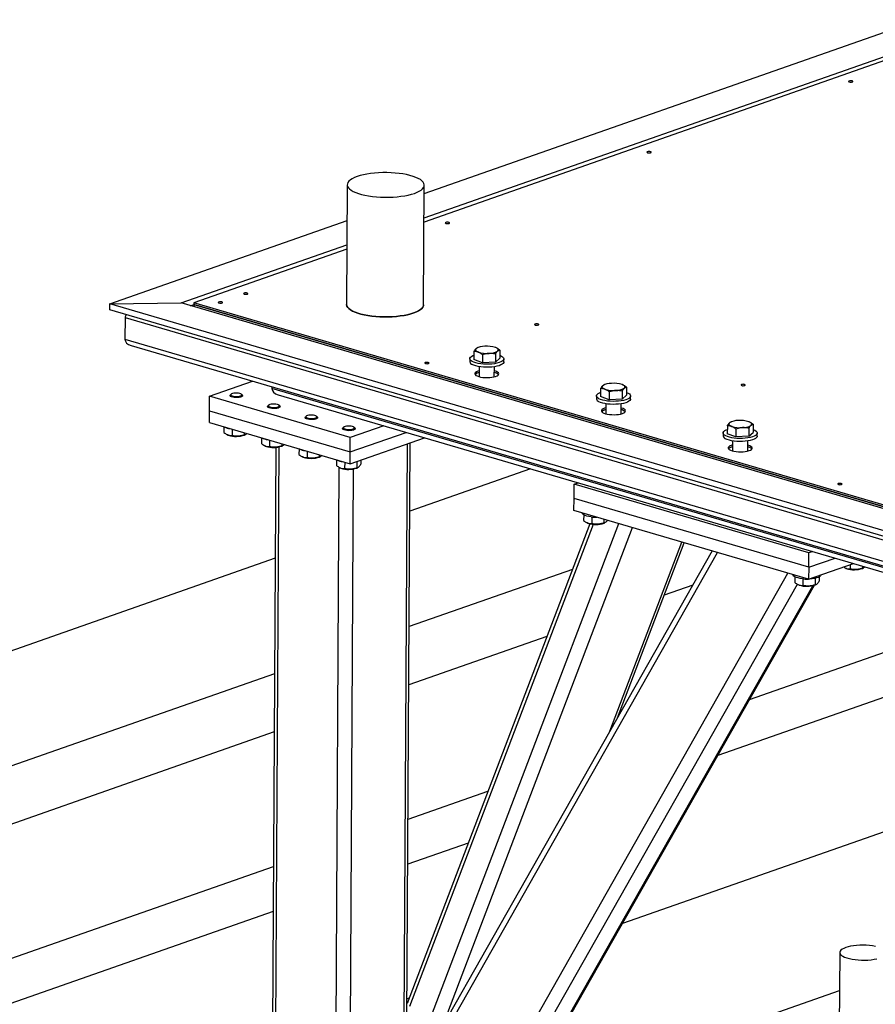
# Model space of a CAD drawing. Header units: millimetres. Extents: x 5 to 589, y 5 to 415.
# Tile 41 of 120: x 291 to 308, y 88 to 108. Entities that reach past the tile are written whole.
import ezdxf

# ---------------------------------------------------------------- set-up
doc = ezdxf.new("R2010")
doc.units = ezdxf.units.MM
doc.layers.add('TRAIT-FORT', color=4, linetype='Continuous', lineweight=25)

msp = doc.modelspace()

# ---------------------------------------------------------------- linework, layer by layer
at = {"layer": 'TRAIT-FORT', "color": 4, "linetype": 'Continuous', "lineweight": 25}
for p, q in [((298.641, 104.276), (314.796, 109.94)), ((314.793, 109.377), (298.637, 103.712)), ((298.638, 103.796), (314.793, 109.461)), ((297.117, 104.451), (297.103, 102.082)), ((298.628, 102.074), (298.641, 104.442)), ((292.416, 102.093), (297.113, 103.74)), ((293.828, 102.11), (297.11, 103.26)), ((297.109, 103.177), (294.075, 102.113)), ((292.415, 101.975), (292.416, 102.093)), ((321.221, 93.533), (292.415, 101.975)), ((292.416, 102.093), (293.828, 102.11)), ((321.405, 93.597), (292.416, 102.093)), ((322.817, 93.614), (293.828, 102.11)), ((294.011, 102.056), (294.075, 102.078)), ((294.075, 102.113), (294.075, 102.077)), ((310.985, 97.157), (294.075, 102.113)), ((308.569, 97.829), (294.075, 102.077)), ((294.075, 102.077), (294.075, 102.037)), ((294.075, 102.077), (310.985, 97.121)), ((292.717, 101.819), (292.715, 101.393)), ((292.717, 101.819), (321.116, 93.496)), ((292.715, 101.393), (320.453, 93.264)), ((292.838, 101.265), (320.311, 93.214)), ((299.698, 101.225), (299.69, 101.221)), ((300.064, 101.223), (300.063, 101.223)), ((299.542, 101.006), (299.541, 100.947)), ((299.625, 101.148), (299.624, 100.99)), ((299.794, 100.926), (299.624, 100.99)), ((299.795, 101.085), (299.794, 100.926)), ((300.05, 101.099), (300.049, 100.94)), ((300.049, 100.94), (300.134, 101.019)), ((300.135, 101.177), (300.134, 101.019)), ((300.216, 100.943), (300.217, 101.002)), ((299.728, 100.849), (299.727, 100.65)), ((300.049, 100.94), (299.794, 100.926)), ((300.027, 100.648), (300.028, 100.847)), ((299.728, 100.732), (299.701, 100.724)), ((294.389, 100.261), (295.242, 100.56)), ((295.625, 100.448), (295.625, 100.418)), ((310.12, 96.17), (295.625, 100.418)), ((302.133, 100.413), (302.133, 100.255)), ((302.207, 100.49), (302.198, 100.486)), ((302.572, 100.487), (302.571, 100.488)), ((302.644, 100.442), (302.643, 100.283)), ((294.387, 99.977), (294.389, 100.261)), ((297.176, 99.445), (294.389, 100.261)), ((294.793, 100.275), (294.793, 100.268)), ((294.817, 100.304), (294.801, 100.289)), ((295.036, 100.288), (295.02, 100.302)), ((295.043, 100.267), (295.043, 100.274)), ((295.749, 100.29), (310.113, 96.081)), ((302.05, 100.271), (302.05, 100.212)), ((302.302, 100.191), (302.133, 100.255)), ((302.303, 100.349), (302.302, 100.191)), ((302.558, 100.205), (302.302, 100.191)), ((302.559, 100.364), (302.558, 100.205)), ((302.558, 100.205), (302.643, 100.283)), ((302.725, 100.208), (302.725, 100.267)), ((295.537, 100.058), (295.537, 100.051)), ((295.561, 100.086), (295.544, 100.071)), ((295.779, 100.07), (295.763, 100.085)), ((295.787, 100.049), (295.787, 100.056)), ((302.237, 100.114), (302.236, 99.915)), ((302.536, 99.913), (302.537, 100.112)), ((294.386, 99.74), (294.387, 99.977)), ((294.387, 99.977), (297.175, 99.16)), ((296.28, 99.84), (296.28, 99.833)), ((296.304, 99.868), (296.288, 99.853)), ((296.523, 99.852), (296.506, 99.867)), ((296.53, 99.831), (296.53, 99.838)), ((302.236, 99.997), (302.209, 99.989)), ((294.386, 99.74), (297.173, 98.923)), ((294.674, 99.656), (294.674, 99.544)), ((297.023, 99.622), (297.023, 99.615)), ((297.047, 99.65), (297.031, 99.635)), ((297.84, 99.677), (297.176, 99.445)), ((297.266, 99.634), (297.25, 99.649)), ((297.273, 99.613), (297.273, 99.621)), ((304.642, 99.678), (304.641, 99.519)), ((304.715, 99.755), (304.707, 99.751)), ((305.067, 99.629), (305.066, 99.47)), ((305.081, 99.752), (305.08, 99.753)), ((305.153, 99.707), (305.152, 99.548)), ((294.741, 99.501), (294.75, 99.497)), ((294.762, 99.492), (294.75, 99.497)), ((294.835, 99.609), (294.834, 99.483)), ((295.075, 99.538), (295.075, 99.497)), ((295.078, 99.495), (295.094, 99.502)), ((295.417, 99.438), (295.417, 99.326)), ((297.173, 98.923), (298.648, 99.441)), ((297.175, 99.16), (298.281, 99.548)), ((297.175, 99.16), (297.176, 99.445)), ((304.559, 99.536), (304.559, 99.476)), ((304.811, 99.456), (304.641, 99.519)), ((304.812, 99.614), (304.811, 99.456)), ((305.066, 99.47), (304.811, 99.456)), ((305.066, 99.47), (305.152, 99.548)), ((305.234, 99.473), (305.234, 99.532)), ((295.484, 99.283), (295.494, 99.279)), ((295.505, 99.274), (295.494, 99.279)), ((295.578, 99.391), (295.578, 99.266)), ((295.701, 99.252), (295.598, 80.812)), ((295.664, 80.764), (295.768, 99.261)), ((295.819, 99.32), (295.818, 99.279)), ((295.821, 99.277), (295.838, 99.284)), ((298.246, 87.899), (298.31, 99.322)), ((298.297, 87.917), (298.361, 99.34)), ((304.745, 99.262), (304.718, 99.254)), ((304.746, 99.379), (304.744, 99.18)), ((305.044, 99.178), (305.046, 99.377)), ((296.161, 99.22), (296.16, 99.108)), ((296.228, 99.065), (296.237, 99.061)), ((296.248, 99.056), (296.237, 99.061)), ((296.322, 99.173), (296.321, 99.048)), ((296.562, 99.103), (296.562, 99.061)), ((296.564, 99.059), (296.581, 99.066)), ((297.173, 98.923), (297.175, 99.16)), ((296.854, 80.415), (296.957, 98.855)), ((296.904, 99.002), (296.903, 98.89)), ((296.971, 98.847), (296.98, 98.843)), ((296.992, 98.838), (296.98, 98.843)), ((297.065, 98.955), (297.064, 98.83)), ((297.306, 98.97), (297.305, 98.844)), ((297.308, 98.841), (297.324, 98.848)), ((297.386, 98.998), (297.385, 98.917)), ((297.176, 87.524), (297.239, 98.822)), ((300.743, 98.827), (298.354, 97.989)), ((301.607, 98.238), (301.608, 98.522)), ((301.608, 98.522), (301.687, 98.55)), ((306.254, 97.161), (301.608, 98.522)), ((301.605, 98.001), (301.607, 98.238)), ((306.252, 96.877), (301.607, 98.238)), ((306.251, 96.64), (301.605, 98.001)), ((301.797, 97.915), (301.796, 97.801)), ((301.958, 97.873), (301.957, 97.74)), ((301.919, 97.739), (298.299, 88.24)), ((298.358, 88.189), (301.993, 97.728)), ((298.783, 88.004), (302.494, 97.741)), ((301.864, 97.758), (301.873, 97.754)), ((301.885, 97.749), (301.873, 97.754)), ((302.198, 97.828), (302.198, 97.754)), ((302.201, 97.752), (302.217, 97.759)), ((299.001, 87.786), (302.765, 97.662)), ((302.317, 93.631), (303.743, 97.375)), ((302.465, 93.893), (303.787, 97.362)), ((297.774, 85.405), (304.446, 97.169)), ((304.341, 97.2), (297.847, 85.751)), ((306.252, 96.877), (306.254, 97.161)), ((306.333, 97.189), (306.254, 97.161)), ((295.689, 97.054), (245.885, 79.591)), ((306.251, 96.64), (307.14, 96.952)), ((306.252, 96.877), (306.773, 97.059)), ((307.075, 96.929), (307.075, 96.844)), ((307.316, 96.9), (307.316, 96.857)), ((297.757, 82.508), (305.842, 96.76)), ((301.574, 96.835), (298.341, 95.701)), ((306.252, 96.877), (306.251, 96.64)), ((306.981, 96.861), (306.991, 96.857)), ((307.002, 96.852), (306.991, 96.857)), ((307.318, 96.855), (307.335, 96.862)), ((297.889, 82.192), (306.029, 96.542)), ((298.291, 82.333), (306.333, 96.511)), ((298.353, 82.397), (306.364, 96.52)), ((303.955, 96.52), (303.391, 96.322)), ((305.978, 96.69), (305.977, 96.575)), ((306.045, 96.532), (306.054, 96.528)), ((306.066, 96.524), (306.054, 96.528)), ((306.139, 96.647), (306.138, 96.515)), ((306.38, 96.659), (306.379, 96.529)), ((306.382, 96.526), (306.398, 96.534)), ((306.46, 96.687), (306.459, 96.603)), ((301.069, 95.508), (298.334, 94.549)), ((305.081, 94.257), (308.515, 95.461)), ((295.676, 94.767), (248.974, 78.391)), ((309.451, 94.901), (304.452, 93.148)), ((295.67, 93.615), (251.219, 78.028)), ((298.319, 91.886), (299.9, 92.441)), ((302.57, 89.831), (309.436, 92.239)), ((299.509, 91.415), (298.314, 90.996)), ((252.048, 75.662), (295.655, 90.952)), ((295.65, 90.062), (251.199, 74.475)), ((306.866, 89.248), (306.853, 86.88)), ((298.3, 88.334), (298.34, 88.348)), ((302.675, 87.03), (306.862, 88.498))]:
    msp.add_line(p, q, dxfattribs=at)
at = {"layer": 'TRAIT-FORT', "color": 4, "linetype": 'Continuous', "lineweight": 25, "flags": 128}
for points in [[(307.053, 106.504), (307.044, 106.499), (307.042, 106.494), (307.046, 106.489), (307.056, 106.485), (307.07, 106.482), (307.086, 106.481), (307.102, 106.482), (307.116, 106.485), (307.124, 106.49), (307.127, 106.495), (307.123, 106.5), (307.113, 106.505), (307.098, 106.507), (307.082, 106.508), (307.066, 106.507), (307.053, 106.504)], [(303.06, 105.104), (303.051, 105.099), (303.049, 105.094), (303.053, 105.089), (303.063, 105.085), (303.077, 105.082), (303.094, 105.081), (303.11, 105.082), (303.123, 105.085), (303.132, 105.09), (303.134, 105.095), (303.13, 105.1), (303.12, 105.105), (303.106, 105.107), (303.089, 105.108), (303.073, 105.107), (303.06, 105.104)], [(297.312, 104.613), (297.26, 104.592), (297.216, 104.57), (297.179, 104.547), (297.15, 104.522), (297.13, 104.497), (297.119, 104.471), (297.117, 104.444), (297.123, 104.418), (297.139, 104.392), (297.163, 104.366), (297.195, 104.342), (297.236, 104.319), (297.284, 104.297), (297.339, 104.277), (297.4, 104.259), (297.467, 104.243), (297.539, 104.23), (297.615, 104.219), (297.694, 104.211), (297.775, 104.205), (297.857, 104.203), (297.94, 104.203), (298.022, 104.206), (298.102, 104.212), (298.179, 104.221), (298.253, 104.232), (298.323, 104.246), (298.387, 104.262), (298.446, 104.28), (298.498, 104.301), (298.542, 104.323), (298.579, 104.346), (298.608, 104.371), (298.628, 104.396), (298.639, 104.423), (298.641, 104.449), (298.635, 104.475), (298.619, 104.501), (298.595, 104.527), (298.563, 104.551), (298.522, 104.574), (298.474, 104.596), (298.419, 104.616), (298.358, 104.634), (298.291, 104.65), (298.219, 104.663), (298.143, 104.674), (298.064, 104.682), (297.983, 104.688), (297.901, 104.69), (297.818, 104.69), (297.736, 104.687), (297.656, 104.681), (297.579, 104.672), (297.505, 104.661), (297.435, 104.647), (297.371, 104.631), (297.312, 104.613)], [(299.067, 103.704), (299.059, 103.699), (299.056, 103.694), (299.061, 103.689), (299.07, 103.685), (299.085, 103.682), (299.101, 103.681), (299.117, 103.682), (299.131, 103.685), (299.139, 103.69), (299.141, 103.695), (299.137, 103.7), (299.127, 103.705), (299.113, 103.708), (299.097, 103.708), (299.081, 103.707), (299.067, 103.704)], [(295.075, 102.304), (295.066, 102.3), (295.064, 102.294), (295.068, 102.289), (295.078, 102.285), (295.092, 102.282), (295.109, 102.281), (295.125, 102.282), (295.138, 102.286), (295.146, 102.29), (295.149, 102.295), (295.145, 102.3), (295.135, 102.305), (295.12, 102.308), (295.104, 102.308), (295.088, 102.307), (295.075, 102.304)], [(294.573, 102.128), (294.565, 102.124), (294.562, 102.118), (294.566, 102.113), (294.576, 102.109), (294.59, 102.106), (294.607, 102.105), (294.623, 102.106), (294.636, 102.11), (294.645, 102.114), (294.647, 102.119), (294.643, 102.125), (294.633, 102.129), (294.619, 102.132), (294.602, 102.132), (294.586, 102.131), (294.573, 102.128)], [(297.103, 102.082), (297.104, 102.076), (297.11, 102.049), (297.126, 102.023), (297.15, 101.998), (297.182, 101.973), (297.223, 101.95), (297.271, 101.929), (297.326, 101.909), (297.387, 101.891), (297.454, 101.875), (297.526, 101.861), (297.602, 101.851), (297.681, 101.842), (297.762, 101.837), (297.844, 101.834), (297.926, 101.835), (298.008, 101.838), (298.088, 101.844), (298.166, 101.852), (298.24, 101.864), (298.31, 101.877), (298.374, 101.894), (298.433, 101.912), (298.484, 101.932), (298.529, 101.954), (298.566, 101.978), (298.594, 102.002), (298.614, 102.028), (298.626, 102.054), (298.628, 102.074)], [(298.628, 102.074), (298.626, 102.054), (298.614, 102.028), (298.594, 102.002), (298.566, 101.978), (298.529, 101.954), (298.484, 101.932), (298.433, 101.912), (298.374, 101.894), (298.31, 101.877), (298.24, 101.864), (298.166, 101.852), (298.088, 101.844), (298.008, 101.838), (297.926, 101.835), (297.844, 101.834), (297.762, 101.837), (297.681, 101.842), (297.602, 101.851), (297.526, 101.861), (297.454, 101.875), (297.387, 101.891), (297.326, 101.909), (297.271, 101.929), (297.223, 101.95), (297.182, 101.973), (297.15, 101.998), (297.126, 102.023), (297.11, 102.049), (297.104, 102.076), (297.103, 102.082)], [(300.835, 101.692), (300.827, 101.688), (300.824, 101.683), (300.828, 101.677), (300.838, 101.673), (300.853, 101.67), (300.869, 101.669), (300.885, 101.671), (300.898, 101.674), (300.907, 101.678), (300.909, 101.684), (300.905, 101.689), (300.895, 101.693), (300.881, 101.696), (300.865, 101.697), (300.848, 101.695), (300.835, 101.692)], [(299.668, 101.207), (299.66, 101.198), (299.656, 101.188), (299.655, 101.179), (299.659, 101.169), (299.667, 101.16), (299.678, 101.151), (299.692, 101.143), (299.71, 101.136)], [(300.093, 101.157), (300.1, 101.166), (300.104, 101.175), (300.105, 101.185), (300.101, 101.194), (300.094, 101.203), (300.083, 101.212), (300.068, 101.22), (300.05, 101.228)], [(299.591, 100.949), (299.566, 100.965), (299.55, 100.982), (299.542, 101), (299.544, 101.018), (299.554, 101.035), (299.574, 101.052), (299.602, 101.067), (299.624, 101.076)], [(300.135, 101.074), (300.167, 101.059), (300.192, 101.043), (300.208, 101.026), (300.216, 101.008), (300.215, 100.991), (300.204, 100.973), (300.184, 100.957), (300.156, 100.941), (300.121, 100.928), (300.079, 100.916), (300.031, 100.907), (299.98, 100.901), (299.925, 100.897), (299.87, 100.896), (299.814, 100.899), (299.761, 100.904), (299.71, 100.912), (299.664, 100.922), (299.624, 100.935), (299.591, 100.949), (299.591, 100.949)], [(298.661, 100.93), (298.653, 100.926), (298.65, 100.92), (298.654, 100.915), (298.664, 100.911), (298.679, 100.908), (298.695, 100.907), (298.711, 100.908), (298.724, 100.912), (298.733, 100.916), (298.735, 100.921), (298.731, 100.926), (298.721, 100.931), (298.707, 100.934), (298.691, 100.934), (298.674, 100.933), (298.661, 100.93)], [(300.216, 100.943), (300.214, 100.931), (300.203, 100.914), (300.184, 100.897), (300.156, 100.882), (300.121, 100.868), (300.078, 100.857), (300.031, 100.848), (299.979, 100.841), (299.925, 100.838), (299.869, 100.837), (299.814, 100.839), (299.76, 100.844), (299.71, 100.852), (299.664, 100.863), (299.624, 100.875), (299.591, 100.89)], [(299.728, 100.768), (299.701, 100.76), (299.673, 100.748), (299.654, 100.735), (299.642, 100.72), (299.64, 100.705), (299.647, 100.691), (299.663, 100.676), (299.687, 100.664), (299.719, 100.652), (299.756, 100.643), (299.798, 100.637), (299.843, 100.633), (299.89, 100.632), (299.936, 100.634), (299.98, 100.639), (300.02, 100.647), (300.054, 100.656), (300.082, 100.668), (300.101, 100.682), (300.112, 100.696), (300.115, 100.711), (300.108, 100.726), (300.092, 100.74), (300.068, 100.753), (300.036, 100.764), (300.028, 100.766)], [(302.176, 100.471), (302.168, 100.462), (302.164, 100.453), (302.164, 100.444), (302.168, 100.434), (302.175, 100.425), (302.186, 100.416), (302.201, 100.408), (302.219, 100.4)], [(302.601, 100.422), (302.609, 100.431), (302.613, 100.44), (302.613, 100.45), (302.61, 100.459), (302.602, 100.468), (302.591, 100.477), (302.577, 100.485), (302.559, 100.493)], [(304.923, 100.494), (304.915, 100.49), (304.913, 100.484), (304.917, 100.479), (304.927, 100.475), (304.941, 100.472), (304.957, 100.471), (304.973, 100.473), (304.987, 100.476), (304.995, 100.48), (304.997, 100.485), (304.993, 100.491), (304.983, 100.495), (304.969, 100.498), (304.953, 100.499), (304.937, 100.497), (304.923, 100.494)], [(294.824, 100.249), (294.805, 100.258), (294.795, 100.269), (294.794, 100.28), (294.801, 100.289)], [(294.837, 100.269), (294.862, 100.262), (294.891, 100.258), (294.923, 100.257), (294.954, 100.259), (294.983, 100.263), (295.005, 100.271), (295.02, 100.28), (295.026, 100.29), (295.022, 100.3), (295.009, 100.309), (294.988, 100.317), (294.961, 100.323), (294.93, 100.325), (294.898, 100.325), (294.868, 100.322), (294.842, 100.316), (294.823, 100.308), (294.813, 100.298), (294.812, 100.288), (294.82, 100.278), (294.837, 100.269)], [(295.036, 100.288), (295.038, 100.286), (295.043, 100.275), (295.04, 100.265), (295.027, 100.255), (295.007, 100.246), (294.979, 100.24), (294.948, 100.236), (294.914, 100.235), (294.88, 100.237), (294.85, 100.242), (294.824, 100.249)], [(302.1, 100.214), (302.075, 100.23), (302.058, 100.247), (302.051, 100.265), (302.052, 100.283), (302.063, 100.3), (302.083, 100.317), (302.111, 100.332), (302.133, 100.341)], [(302.643, 100.338), (302.675, 100.324), (302.701, 100.308), (302.717, 100.291), (302.725, 100.273), (302.723, 100.255), (302.712, 100.238), (302.693, 100.221), (302.665, 100.206), (302.63, 100.192), (302.587, 100.181), (302.54, 100.172), (302.488, 100.165), (302.434, 100.162), (302.378, 100.161), (302.323, 100.163), (302.269, 100.168), (302.219, 100.176), (302.173, 100.187), (302.133, 100.199), (302.1, 100.214), (302.1, 100.214)], [(302.725, 100.208), (302.723, 100.196), (302.712, 100.179), (302.693, 100.162), (302.665, 100.147), (302.629, 100.133), (302.587, 100.122), (302.54, 100.113), (302.488, 100.106), (302.434, 100.103), (302.378, 100.102), (302.323, 100.104), (302.269, 100.109), (302.219, 100.117), (302.173, 100.128), (302.133, 100.14), (302.1, 100.155)], [(295.567, 100.031), (295.549, 100.04), (295.539, 100.051), (295.537, 100.062), (295.544, 100.071)], [(295.581, 100.051), (295.605, 100.045), (295.634, 100.04), (295.666, 100.039), (295.698, 100.041), (295.726, 100.046), (295.749, 100.053), (295.763, 100.062), (295.769, 100.072), (295.766, 100.082), (295.753, 100.091), (295.732, 100.099), (295.704, 100.105), (295.674, 100.108), (295.641, 100.107), (295.611, 100.104), (295.586, 100.098), (295.567, 100.09), (295.556, 100.08), (295.555, 100.07), (295.563, 100.06), (295.581, 100.051)], [(295.779, 100.07), (295.781, 100.068), (295.787, 100.058), (295.783, 100.047), (295.771, 100.037), (295.75, 100.028), (295.723, 100.022), (295.691, 100.018), (295.657, 100.017), (295.624, 100.019), (295.593, 100.024), (295.567, 100.031)], [(302.236, 100.033), (302.21, 100.025), (302.182, 100.013), (302.162, 99.999), (302.151, 99.985), (302.149, 99.97), (302.156, 99.955), (302.172, 99.941), (302.196, 99.928), (302.227, 99.917), (302.265, 99.908), (302.307, 99.902), (302.352, 99.898), (302.399, 99.897), (302.445, 99.899), (302.488, 99.904), (302.528, 99.911), (302.563, 99.921), (302.59, 99.933), (302.61, 99.946), (302.621, 99.961), (302.623, 99.976), (302.616, 99.991), (302.6, 100.005), (302.576, 100.017), (302.545, 100.029), (302.536, 100.031)], [(296.311, 99.813), (296.292, 99.823), (296.282, 99.833), (296.281, 99.844), (296.288, 99.853)], [(296.324, 99.834), (296.348, 99.827), (296.378, 99.823), (296.41, 99.821), (296.441, 99.823), (296.469, 99.828), (296.492, 99.835), (296.507, 99.844), (296.513, 99.854), (296.509, 99.864), (296.496, 99.874), (296.475, 99.881), (296.448, 99.887), (296.417, 99.89), (296.385, 99.89), (296.355, 99.886), (296.329, 99.88), (296.31, 99.872), (296.299, 99.862), (296.298, 99.852), (296.307, 99.842), (296.324, 99.834)], [(296.523, 99.852), (296.524, 99.85), (296.53, 99.84), (296.526, 99.829), (296.514, 99.819), (296.493, 99.81), (296.466, 99.804), (296.434, 99.8), (296.4, 99.799), (296.367, 99.801), (296.336, 99.806), (296.311, 99.813)], [(297.054, 99.596), (297.035, 99.605), (297.025, 99.615), (297.024, 99.626), (297.031, 99.635)], [(297.067, 99.616), (297.092, 99.609), (297.121, 99.605), (297.153, 99.603), (297.184, 99.605), (297.213, 99.61), (297.235, 99.617), (297.25, 99.626), (297.256, 99.636), (297.252, 99.646), (297.239, 99.656), (297.218, 99.664), (297.191, 99.669), (297.16, 99.672), (297.128, 99.672), (297.098, 99.668), (297.072, 99.662), (297.053, 99.654), (297.043, 99.645), (297.042, 99.634), (297.05, 99.624), (297.067, 99.616)], [(297.266, 99.634), (297.268, 99.633), (297.273, 99.622), (297.27, 99.611), (297.257, 99.601), (297.237, 99.592), (297.209, 99.586), (297.178, 99.582), (297.144, 99.581), (297.11, 99.583), (297.08, 99.588), (297.054, 99.596)], [(304.685, 99.736), (304.677, 99.727), (304.673, 99.718), (304.673, 99.708), (304.676, 99.699), (304.684, 99.69), (304.695, 99.681), (304.709, 99.673), (304.727, 99.665)], [(305.11, 99.687), (305.118, 99.696), (305.122, 99.705), (305.122, 99.715), (305.118, 99.724), (305.111, 99.733), (305.1, 99.742), (305.085, 99.75), (305.068, 99.758)], [(304.609, 99.479), (304.584, 99.495), (304.567, 99.512), (304.559, 99.53), (304.561, 99.547), (304.572, 99.565), (304.591, 99.582), (304.619, 99.597), (304.642, 99.606)], [(305.234, 99.473), (305.232, 99.461), (305.221, 99.444), (305.201, 99.427), (305.173, 99.412), (305.138, 99.398), (305.096, 99.387), (305.048, 99.377), (304.997, 99.371), (304.942, 99.367), (304.887, 99.367), (304.831, 99.369), (304.778, 99.374), (304.727, 99.382), (304.681, 99.392), (304.641, 99.405), (304.608, 99.42)], [(305.152, 99.603), (305.184, 99.589), (305.209, 99.573), (305.226, 99.556), (305.233, 99.538), (305.232, 99.52), (305.221, 99.503), (305.202, 99.486), (305.174, 99.471), (305.138, 99.457), (305.096, 99.446), (305.049, 99.437), (304.997, 99.43), (304.943, 99.427), (304.887, 99.426), (304.832, 99.428), (304.778, 99.433), (304.728, 99.441), (304.682, 99.452), (304.642, 99.464), (304.609, 99.479), (304.609, 99.479)], [(304.745, 99.298), (304.718, 99.289), (304.691, 99.278), (304.671, 99.264), (304.66, 99.25), (304.658, 99.235), (304.665, 99.22), (304.68, 99.206), (304.705, 99.193), (304.736, 99.182), (304.773, 99.173), (304.816, 99.166), (304.861, 99.163), (304.907, 99.162), (304.953, 99.164), (304.997, 99.169), (305.037, 99.176), (305.071, 99.186), (305.099, 99.198), (305.119, 99.211), (305.13, 99.226), (305.132, 99.241), (305.125, 99.255), (305.109, 99.269), (305.085, 99.282), (305.054, 99.293), (305.045, 99.296)], [(306.838, 98.534), (306.829, 98.529), (306.827, 98.524), (306.831, 98.519), (306.841, 98.515), (306.855, 98.512), (306.871, 98.511), (306.888, 98.512), (306.901, 98.515), (306.909, 98.52), (306.912, 98.525), (306.908, 98.53), (306.898, 98.535), (306.883, 98.537), (306.867, 98.538), (306.851, 98.537), (306.838, 98.534)], [(301.947, 97.874), (301.902, 97.88), (301.862, 97.89), (301.827, 97.901), (301.799, 97.914), (301.778, 97.928), (301.766, 97.944), (301.763, 97.955)], [(306.128, 96.648), (306.083, 96.655), (306.043, 96.664), (306.008, 96.676), (305.98, 96.689), (305.96, 96.703), (305.948, 96.719), (305.944, 96.73)], [(306.494, 96.725), (306.492, 96.72), (306.483, 96.704), (306.464, 96.69), (306.438, 96.677), (306.405, 96.665), (306.366, 96.656), (306.322, 96.649), (306.274, 96.644), (306.258, 96.644)], [(306.985, 89.346), (306.945, 89.33), (306.913, 89.313), (306.889, 89.294), (306.873, 89.274), (306.866, 89.253), (306.868, 89.232), (306.88, 89.212), (306.9, 89.192), (306.928, 89.174), (306.964, 89.156), (307.007, 89.141), (307.057, 89.127), (307.111, 89.116), (307.17, 89.107), (307.232, 89.101), (307.296, 89.098), (307.361, 89.098), (307.425, 89.1), (307.487, 89.106), (307.546, 89.114), (307.6, 89.125)], [(307.573, 89.37), (307.516, 89.38), (307.456, 89.387), (307.393, 89.392), (307.328, 89.394), (307.264, 89.393), (307.201, 89.389), (307.14, 89.382), (307.083, 89.372), (307.031, 89.361), (306.985, 89.346)]]:
    msp.add_lwpolyline(points, dxfattribs=at)
at = {"layer": 'TRAIT-FORT', "color": 4, "linetype": 'Continuous', "lineweight": 25}
for centre, radius, start, end in [((299.831, 100.943), 0.31, 88.6682, 121.7145), ((299.881, 100.694), 0.56, 72.3536, 94.3785), ((299.88, 101.669), 0.56, 252.3536, 274.3785), ((299.93, 101.421), 0.31, 268.6682, 301.7145), ((299.612, 100.958), 0.0714, 189.1955, 253.2169), ((299.751, 100.585), 0.149, 98.8883, 134.4011), ((299.729, 100.617), 0.111, 104.4921, 137.6056), ((299.999, 100.576), 0.158, 45.9815, 79.4467), ((300.004, 100.586), 0.147, 44.673, 80.7552), ((302.339, 100.208), 0.31, 88.6682, 121.7145), ((302.388, 100.934), 0.56, 252.3536, 274.3785), ((302.389, 99.959), 0.56, 72.3536, 94.3785), ((302.438, 100.686), 0.31, 268.6682, 301.7145), ((302.12, 100.223), 0.0714, 189.1955, 253.2169), ((302.259, 99.85), 0.149, 98.8883, 134.4011), ((302.237, 99.882), 0.111, 104.4921, 137.6056), ((302.507, 99.841), 0.158, 45.9815, 79.4467), ((302.513, 99.851), 0.147, 44.673, 80.7552), ((294.85, 100.017), 0.4, 245.4189, 261.9135), ((304.848, 99.472), 0.31, 88.6682, 121.7145), ((304.897, 100.199), 0.56, 252.3536, 274.3785), ((304.898, 99.224), 0.56, 72.3536, 94.3785), ((304.947, 99.951), 0.31, 268.6682, 301.7145), ((294.916, 99.965), 0.498, 252.0003, 289.0274), ((295.593, 99.8), 0.4, 245.4189, 261.9135), ((304.629, 99.488), 0.0714, 189.1955, 253.2169), ((295.659, 99.747), 0.498, 252.0003, 289.0274), ((304.768, 99.115), 0.149, 98.8883, 134.4011), ((304.746, 99.146), 0.111, 104.4921, 137.6056), ((305.016, 99.105), 0.158, 45.9815, 79.4467), ((305.021, 99.116), 0.147, 44.673, 80.7552), ((296.336, 99.582), 0.4, 245.4189, 261.9135), ((296.402, 99.53), 0.498, 252.0003, 289.0274), ((297.079, 99.364), 0.4, 245.4189, 261.9135), ((297.145, 99.312), 0.498, 252.0003, 289.0274), ((302.042, 98.704), 0.836, 263.4846, 271.1499), ((302.038, 98.222), 0.498, 252.0003, 289.0274), ((307.156, 97.325), 0.498, 252.0003, 289.0274), ((306.219, 96.997), 0.498, 252.0003, 289.0274), ((306.223, 97.479), 0.836, 263.4846, 271.1499)]:
    msp.add_arc(centre, radius, start, end, dxfattribs=at)
for centre, start_param, end_param in [((292.929, 101.822), 2.67902, 3.120347), ((292.929, 101.822), 2.67902, 3.120347), ((292.926, 101.395), 3.120347, 4.265168), ((292.926, 101.395), 3.120347, 4.265168), ((295.837, 100.421), 3.120347, 4.265168), ((295.837, 100.421), 3.120347, 4.265168)]:
    msp.add_ellipse(centre, major_axis=(0.212, 0.006), ratio=0.670533, start_param=start_param, end_param=end_param, dxfattribs=at)
for points, knots in [([(299.625, 101.148), (299.628, 101.154), (299.635, 101.166), (299.646, 101.182), (299.657, 101.196), (299.664, 101.203), (299.668, 101.207)], [0, 0, 0, 0, 0.247269, 0.495363, 0.746874, 1, 1, 1, 1]), ([(299.668, 101.207), (299.669, 101.207), (299.673, 101.211), (299.68, 101.217), (299.687, 101.22), (299.69, 101.221)], [0, 0, 0, 0, 0.135836, 0.581329, 1, 1, 1, 1]), ([(300.135, 101.177), (300.13, 101.181), (300.119, 101.19), (300.102, 101.201), (300.085, 101.212), (300.068, 101.221), (300.056, 101.226), (300.05, 101.228)], [0, 0, 0, 0, 0.194733, 0.394387, 0.59459, 0.796857, 1, 1, 1, 1]), ([(299.71, 101.136), (299.704, 101.138), (299.692, 101.142), (299.674, 101.146), (299.658, 101.148), (299.641, 101.149), (299.63, 101.149), (299.625, 101.148)], [0, 0, 0, 0, 0.219086, 0.412836, 0.607273, 0.803423, 1, 1, 1, 1]), ([(299.795, 101.085), (299.789, 101.089), (299.778, 101.097), (299.762, 101.109), (299.745, 101.119), (299.727, 101.129), (299.716, 101.133), (299.71, 101.136)], [0, 0, 0, 0, 0.194733, 0.394387, 0.59459, 0.796857, 1, 1, 1, 1]), ([(299.922, 101.111), (299.919, 101.111), (299.906, 101.11), (299.883, 101.107), (299.844, 101.1), (299.814, 101.091), (299.795, 101.085)], [0, 0, 0, 0, 0.070068, 0.299868, 0.530929, 1, 1, 1, 1]), ([(300.05, 101.099), (300.04, 101.101), (300.019, 101.105), (299.987, 101.11), (299.955, 101.112), (299.933, 101.111), (299.922, 101.111)], [0, 0, 0, 0, 0.247269, 0.495363, 0.746874, 1, 1, 1, 1]), ([(300.05, 101.099), (300.053, 101.105), (300.06, 101.117), (300.071, 101.132), (300.082, 101.146), (300.089, 101.154), (300.093, 101.157)], [0, 0, 0, 0, 0.247269, 0.495363, 0.746874, 1, 1, 1, 1]), ([(300.093, 101.157), (300.094, 101.158), (300.098, 101.162), (300.106, 101.167), (300.119, 101.175), (300.129, 101.176), (300.135, 101.177)], [0, 0, 0, 0, 0.070068, 0.299868, 0.530929, 1, 1, 1, 1]), ([(302.133, 100.413), (302.137, 100.419), (302.144, 100.431), (302.154, 100.447), (302.165, 100.461), (302.173, 100.468), (302.176, 100.471)], [0, 0, 0, 0, 0.247269, 0.495363, 0.746874, 1, 1, 1, 1]), ([(302.219, 100.4), (302.212, 100.403), (302.2, 100.407), (302.183, 100.41), (302.166, 100.413), (302.15, 100.414), (302.139, 100.413), (302.133, 100.413)], [0, 0, 0, 0, 0.219086, 0.412836, 0.607273, 0.803423, 1, 1, 1, 1]), ([(302.176, 100.471), (302.177, 100.472), (302.182, 100.476), (302.189, 100.482), (302.195, 100.485), (302.198, 100.486)], [0, 0, 0, 0, 0.135836, 0.581329, 1, 1, 1, 1]), ([(302.303, 100.349), (302.298, 100.354), (302.287, 100.362), (302.27, 100.374), (302.253, 100.384), (302.236, 100.393), (302.224, 100.398), (302.219, 100.4)], [0, 0, 0, 0, 0.194733, 0.394387, 0.59459, 0.796857, 1, 1, 1, 1]), ([(302.644, 100.442), (302.638, 100.446), (302.628, 100.455), (302.611, 100.466), (302.594, 100.477), (302.577, 100.486), (302.565, 100.491), (302.559, 100.493)], [0, 0, 0, 0, 0.194733, 0.394387, 0.59459, 0.796857, 1, 1, 1, 1]), ([(302.559, 100.364), (302.562, 100.37), (302.569, 100.381), (302.58, 100.397), (302.59, 100.411), (302.598, 100.418), (302.601, 100.422)], [0, 0, 0, 0, 0.247269, 0.495363, 0.746874, 1, 1, 1, 1]), ([(302.601, 100.422), (302.602, 100.423), (302.607, 100.427), (302.614, 100.432), (302.628, 100.439), (302.637, 100.441), (302.644, 100.442)], [0, 0, 0, 0, 0.070068, 0.299868, 0.530929, 1, 1, 1, 1]), ([(302.431, 100.376), (302.428, 100.376), (302.415, 100.375), (302.392, 100.372), (302.352, 100.365), (302.323, 100.356), (302.303, 100.349)], [0, 0, 0, 0, 0.070068, 0.299868, 0.530929, 1, 1, 1, 1]), ([(302.559, 100.364), (302.548, 100.366), (302.528, 100.37), (302.496, 100.374), (302.464, 100.377), (302.442, 100.376), (302.431, 100.376)], [0, 0, 0, 0, 0.247269, 0.495363, 0.746874, 1, 1, 1, 1]), ([(304.642, 99.678), (304.646, 99.684), (304.653, 99.696), (304.663, 99.711), (304.674, 99.725), (304.681, 99.733), (304.685, 99.736)], [0, 0, 0, 0, 0.247269, 0.495363, 0.746874, 1, 1, 1, 1]), ([(304.727, 99.665), (304.721, 99.667), (304.709, 99.671), (304.692, 99.675), (304.675, 99.678), (304.659, 99.678), (304.648, 99.678), (304.642, 99.678)], [0, 0, 0, 0, 0.219086, 0.412836, 0.607273, 0.803423, 1, 1, 1, 1]), ([(304.685, 99.736), (304.686, 99.737), (304.69, 99.741), (304.698, 99.746), (304.704, 99.75), (304.707, 99.751)], [0, 0, 0, 0, 0.135836, 0.581329, 1, 1, 1, 1]), ([(304.812, 99.614), (304.807, 99.618), (304.796, 99.627), (304.779, 99.639), (304.762, 99.649), (304.745, 99.658), (304.733, 99.663), (304.727, 99.665)], [0, 0, 0, 0, 0.194733, 0.394387, 0.59459, 0.796857, 1, 1, 1, 1]), ([(304.94, 99.641), (304.937, 99.64), (304.924, 99.639), (304.901, 99.637), (304.861, 99.629), (304.832, 99.62), (304.812, 99.614)], [0, 0, 0, 0, 0.070068, 0.299868, 0.530929, 1, 1, 1, 1]), ([(305.067, 99.629), (305.057, 99.631), (305.036, 99.635), (305.005, 99.639), (304.972, 99.642), (304.951, 99.641), (304.94, 99.641)], [0, 0, 0, 0, 0.247269, 0.495363, 0.746874, 1, 1, 1, 1]), ([(305.067, 99.629), (305.071, 99.635), (305.078, 99.646), (305.088, 99.662), (305.099, 99.676), (305.106, 99.683), (305.11, 99.687)], [0, 0, 0, 0, 0.247269, 0.495363, 0.746874, 1, 1, 1, 1]), ([(305.153, 99.707), (305.147, 99.711), (305.136, 99.719), (305.12, 99.731), (305.102, 99.741), (305.085, 99.751), (305.074, 99.755), (305.068, 99.758)], [0, 0, 0, 0, 0.194733, 0.394387, 0.59459, 0.796857, 1, 1, 1, 1]), ([(305.11, 99.687), (305.111, 99.688), (305.115, 99.692), (305.123, 99.697), (305.136, 99.704), (305.146, 99.706), (305.153, 99.707)], [0, 0, 0, 0, 0.070068, 0.299868, 0.530929, 1, 1, 1, 1]), ([(294.674, 99.544), (294.694, 99.529), (294.728, 99.504), (294.777, 99.487), (294.81, 99.483), (294.829, 99.483), (294.834, 99.483)], [0, 0, 0, 0, 0.385549, 0.637642, 0.896546, 1, 1, 1, 1]), ([(295.075, 99.497), (295.054, 99.491), (295.012, 99.478), (294.949, 99.47), (294.889, 99.473), (294.853, 99.48), (294.834, 99.483)], [0, 0, 0, 0, 0.264605, 0.534948, 0.765343, 1, 1, 1, 1]), ([(295.075, 99.497), (295.082, 99.498), (295.096, 99.501), (295.112, 99.511), (295.121, 99.522), (295.123, 99.524)], [0, 0, 0, 0, 0.446251, 0.902179, 1, 1, 1, 1]), ([(295.417, 99.326), (295.437, 99.311), (295.471, 99.286), (295.52, 99.269), (295.553, 99.265), (295.572, 99.265), (295.578, 99.266)], [0, 0, 0, 0, 0.385549, 0.637642, 0.896546, 1, 1, 1, 1]), ([(295.818, 99.279), (295.798, 99.273), (295.755, 99.26), (295.693, 99.253), (295.633, 99.255), (295.596, 99.262), (295.578, 99.266)], [0, 0, 0, 0, 0.264605, 0.534948, 0.765343, 1, 1, 1, 1]), ([(295.818, 99.279), (295.825, 99.281), (295.839, 99.283), (295.856, 99.294), (295.864, 99.305), (295.866, 99.307)], [0, 0, 0, 0, 0.446251, 0.902179, 1, 1, 1, 1]), ([(296.16, 99.108), (296.181, 99.093), (296.214, 99.068), (296.263, 99.051), (296.296, 99.047), (296.315, 99.048), (296.321, 99.048)], [0, 0, 0, 0, 0.385549, 0.637642, 0.896546, 1, 1, 1, 1]), ([(296.562, 99.061), (296.541, 99.055), (296.499, 99.042), (296.436, 99.035), (296.376, 99.037), (296.339, 99.044), (296.321, 99.048)], [0, 0, 0, 0, 0.264605, 0.534948, 0.765343, 1, 1, 1, 1]), ([(296.562, 99.061), (296.569, 99.063), (296.583, 99.066), (296.599, 99.076), (296.608, 99.087), (296.609, 99.089)], [0, 0, 0, 0, 0.446251, 0.902179, 1, 1, 1, 1]), ([(296.903, 98.89), (296.924, 98.875), (296.958, 98.851), (297.007, 98.833), (297.04, 98.829), (297.059, 98.83), (297.064, 98.83)], [0, 0, 0, 0, 0.385549, 0.637642, 0.896546, 1, 1, 1, 1]), ([(297.305, 98.844), (297.284, 98.837), (297.242, 98.824), (297.179, 98.817), (297.119, 98.819), (297.083, 98.826), (297.064, 98.83)], [0, 0, 0, 0, 0.264605, 0.534948, 0.765343, 1, 1, 1, 1]), ([(297.305, 98.844), (297.312, 98.845), (297.326, 98.847), (297.347, 98.863), (297.367, 98.887), (297.379, 98.907), (297.385, 98.917)], [0, 0, 0, 0, 0.2646049, 0.5349477, 0.7653431, 1, 1, 1, 1]), ([(301.796, 97.801), (301.817, 97.786), (301.85, 97.761), (301.899, 97.744), (301.933, 97.74), (301.952, 97.74), (301.957, 97.74)], [0, 0, 0, 0, 0.385549, 0.637642, 0.896546, 1, 1, 1, 1]), ([(302.198, 97.754), (302.177, 97.748), (302.135, 97.735), (302.072, 97.727), (302.012, 97.73), (301.975, 97.737), (301.957, 97.74)], [0, 0, 0, 0, 0.264605, 0.534948, 0.765343, 1, 1, 1, 1]), ([(302.198, 97.754), (302.205, 97.755), (302.219, 97.758), (302.24, 97.773), (302.255, 97.791), (302.263, 97.805), (302.265, 97.808)], [0, 0, 0, 0, 0.314567, 0.635955, 0.909853, 1, 1, 1, 1]), ([(306.945, 96.883), (306.955, 96.876), (306.979, 96.86), (307.017, 96.847), (307.05, 96.843), (307.069, 96.843), (307.075, 96.844)], [0, 0, 0, 0, 0.23584, 0.549354, 0.87134, 1, 1, 1, 1]), ([(307.316, 96.857), (307.295, 96.851), (307.252, 96.838), (307.19, 96.831), (307.13, 96.833), (307.093, 96.84), (307.075, 96.844)], [0, 0, 0, 0, 0.264605, 0.534948, 0.765343, 1, 1, 1, 1]), ([(307.316, 96.857), (307.322, 96.859), (307.336, 96.861), (307.353, 96.872), (307.362, 96.884), (307.364, 96.886)], [0, 0, 0, 0, 0.43416, 0.877734, 1, 1, 1, 1]), ([(305.977, 96.575), (305.998, 96.56), (306.032, 96.536), (306.081, 96.519), (306.114, 96.515), (306.133, 96.515), (306.138, 96.515)], [0, 0, 0, 0, 0.385549, 0.637642, 0.896546, 1, 1, 1, 1]), ([(306.379, 96.529), (306.358, 96.522), (306.316, 96.51), (306.253, 96.502), (306.193, 96.504), (306.157, 96.512), (306.138, 96.515)], [0, 0, 0, 0, 0.264605, 0.534948, 0.765343, 1, 1, 1, 1]), ([(306.379, 96.529), (306.386, 96.53), (306.4, 96.532), (306.421, 96.548), (306.441, 96.572), (306.453, 96.592), (306.459, 96.603)], [0, 0, 0, 0, 0.2646049, 0.5349477, 0.7653431, 1, 1, 1, 1])]:
    msp.add_open_spline(points, degree=3, knots=knots, dxfattribs=at)

doc.saveas('drawing.dxf')
